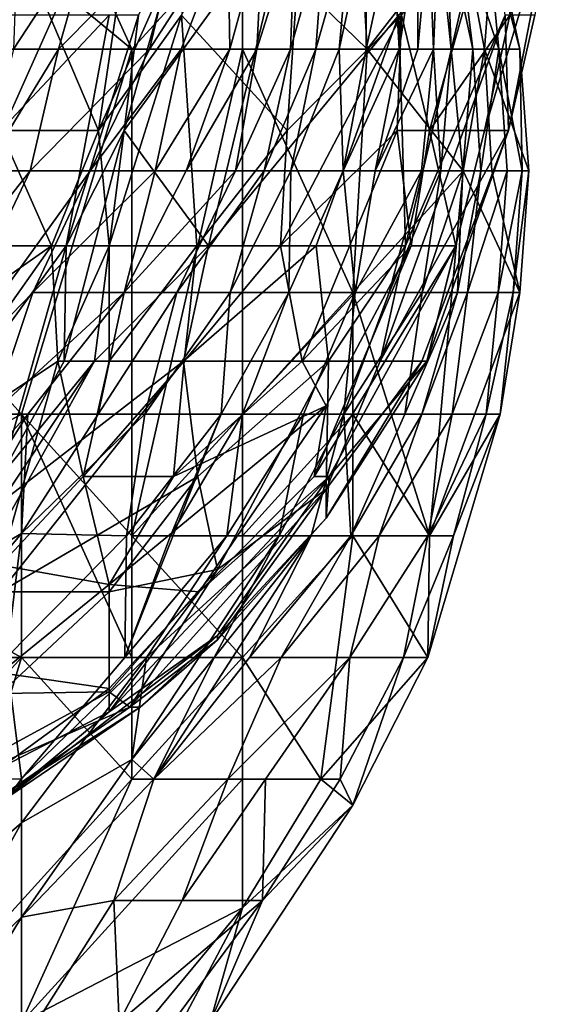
# Model space of a CAD drawing. Extents: x -0.375 to 0.375, y -0.309 to 0.309.
# Tile 129 of 226: x 0.268 to 0.278, y -0.299 to -0.28. Entities that reach past the tile are written whole.
import ezdxf

# ---------------------------------------------------------------- set-up
doc = ezdxf.new("R2010")
doc.units = 0

msp = doc.modelspace()

# ---------------------------------------------------------------- linework, layer by layer
for points in [[(0.27046, -0.273256, 0.45234), (0.269127, -0.282206, 0.45234), (0.26723, -0.277731, 0.449041)], [(0.269127, -0.282206, 0.45234), (0.27046, -0.273256, 0.45234), (0.271121, -0.277731, 0.454276)], [(0.269777, -0.280633, 0.000492), (0.261211, -0.273557, 0.000295), (0.267635, -0.275916, 0.000465)], [(0.261211, -0.280633, 0.000228), (0.261211, -0.273557, 0.000295), (0.269777, -0.280633, 0.000492)], [(0.270738, -0.279969, 0.454276), (0.27325, -0.275494, 0.460083), (0.272789, -0.282206, 0.462019)], [(0.272789, -0.282206, 0.462019), (0.27325, -0.275494, 0.460083), (0.275003, -0.279969, 0.469761)], [(0.269777, -0.280633, 0.000492), (0.267635, -0.275916, 0.000465), (0.271919, -0.278274, 0.000951)], [(0.274338, -0.280633, 0.002065), (0.271919, -0.278274, 0.000951), (0.27406, -0.275916, 0.003295)], [(0.274338, -0.280633, 0.002065), (0.27406, -0.275916, 0.003295), (0.276172, -0.278274, 0.005942)], [(0.26723, -0.277731, 0.449041), (0.269127, -0.282206, 0.45234), (0.26723, -0.282206, 0.450115)], [(0.269127, -0.282206, 0.45234), (0.271121, -0.277731, 0.454276), (0.270738, -0.279969, 0.454276)], [(0.269625, -0.282206, 0.531703), (0.270903, -0.277731, 0.531703), (0.269906, -0.279969, 0.533639)], [(0.27287, -0.277731, 0.527832), (0.270903, -0.277731, 0.531703), (0.269625, -0.282206, 0.531703)], [(0.27287, -0.277731, 0.527832), (0.269625, -0.282206, 0.531703), (0.27126, -0.284444, 0.525896)], [(0.27287, -0.277731, 0.527832), (0.27126, -0.284444, 0.525896), (0.274956, -0.279969, 0.520089)], [(0.274956, -0.279969, 0.520089), (0.275082, -0.284444, 0.512346), (0.27665, -0.277731, 0.514282)], [(0.275003, -0.279969, 0.469761), (0.276812, -0.277731, 0.47944), (0.27555, -0.282206, 0.475568)], [(0.277013, -0.279969, 0.508475), (0.27665, -0.277731, 0.514282), (0.275082, -0.284444, 0.512346)], [(0.27555, -0.282206, 0.475568), (0.276812, -0.277731, 0.47944), (0.277109, -0.279969, 0.485247)], [(0.276616, -0.282206, 0.485247), (0.27795, -0.277731, 0.494925), (0.277083, -0.282206, 0.500732)], [(0.277109, -0.279969, 0.485247), (0.27795, -0.277731, 0.494925), (0.276616, -0.282206, 0.485247)], [(0.277592, -0.279969, 0.500732), (0.277083, -0.282206, 0.500732), (0.27795, -0.277731, 0.494925)], [(0.267482, -0.280633, 0.277288), (0.266912, -0.282991, 0.265659), (0.269022, -0.278274, 0.269536)], [(0.269022, -0.278274, 0.269536), (0.266912, -0.282991, 0.265659), (0.268352, -0.280633, 0.261783)], [(0.269022, -0.278274, 0.269536), (0.267565, -0.278274, 0.29667), (0.267482, -0.280633, 0.277288)], [(0.270682, -0.278274, 0.238524), (0.269022, -0.278274, 0.269536), (0.268352, -0.280633, 0.261783)], [(0.270117, -0.280633, 0.230772), (0.270682, -0.278274, 0.238524), (0.268352, -0.280633, 0.261783)], [(0.269777, -0.280633, 0.000492), (0.271919, -0.278274, 0.000951), (0.271919, -0.280633, 0.000759)], [(0.271635, -0.278274, 0.219143), (0.270682, -0.278274, 0.238524), (0.270117, -0.280633, 0.230772)], [(0.27073, -0.280633, 0.219143), (0.271635, -0.278274, 0.219143), (0.270117, -0.280633, 0.230772)], [(0.271635, -0.278274, 0.219143), (0.27073, -0.280633, 0.219143), (0.271677, -0.280633, 0.199761)], [(0.271635, -0.278274, 0.219143), (0.271677, -0.280633, 0.199761), (0.27232, -0.278274, 0.203637)], [(0.271677, -0.280633, 0.199761), (0.272202, -0.280633, 0.188132), (0.27232, -0.278274, 0.203637)], [(0.271919, -0.280633, 0.000759), (0.271919, -0.278274, 0.000951), (0.274338, -0.280633, 0.002065)], [(0.27232, -0.278274, 0.203637), (0.272202, -0.280633, 0.188132), (0.272941, -0.278274, 0.188132)], [(0.272855, -0.280633, 0.172626), (0.272941, -0.278274, 0.188132), (0.272202, -0.280633, 0.188132)], [(0.273346, -0.280633, 0.160997), (0.273516, -0.278274, 0.172626), (0.272855, -0.280633, 0.172626)], [(0.273516, -0.278274, 0.172626), (0.272941, -0.278274, 0.188132), (0.272855, -0.280633, 0.172626)], [(0.274012, -0.278274, 0.157121), (0.273516, -0.278274, 0.172626), (0.273346, -0.280633, 0.160997)], [(0.274012, -0.278274, 0.157121), (0.273346, -0.280633, 0.160997), (0.273796, -0.280633, 0.149368)], [(0.274012, -0.278274, 0.157121), (0.273796, -0.280633, 0.149368), (0.274316, -0.278274, 0.145491)], [(0.274316, -0.278274, 0.145491), (0.273796, -0.280633, 0.149368), (0.274319, -0.280633, 0.133862)], [(0.274316, -0.278274, 0.145491), (0.274319, -0.280633, 0.133862), (0.274831, -0.278274, 0.12611)], [(0.274963, -0.280633, 0.11448), (0.274831, -0.278274, 0.12611), (0.274319, -0.280633, 0.133862)], [(0.274338, -0.280633, 0.002065), (0.276172, -0.278274, 0.005942), (0.276617, -0.280633, 0.005942)], [(0.275104, -0.278274, 0.11448), (0.274831, -0.278274, 0.12611), (0.274963, -0.280633, 0.11448)], [(0.275331, -0.278274, 0.102851), (0.275104, -0.278274, 0.11448), (0.274963, -0.280633, 0.11448)], [(0.275321, -0.280633, 0.102851), (0.275331, -0.278274, 0.102851), (0.274963, -0.280633, 0.11448)], [(0.275537, -0.278274, 0.091222), (0.275331, -0.278274, 0.102851), (0.275321, -0.280633, 0.102851)], [(0.275629, -0.280633, 0.091222), (0.275537, -0.278274, 0.091222), (0.275321, -0.280633, 0.102851)], [(0.275725, -0.278274, 0.075717), (0.275537, -0.278274, 0.091222), (0.275629, -0.280633, 0.091222)], [(0.27597, -0.280633, 0.075717), (0.275725, -0.278274, 0.075717), (0.275629, -0.280633, 0.091222)], [(0.275876, -0.278274, 0.060211), (0.275725, -0.278274, 0.075717), (0.27597, -0.280633, 0.075717)], [(0.27639, -0.280633, 0.052458), (0.275876, -0.278274, 0.060211), (0.27597, -0.280633, 0.075717)], [(0.275876, -0.278274, 0.060211), (0.27639, -0.280633, 0.052458), (0.276097, -0.278274, 0.044706)], [(0.276891, -0.280633, 0.0292), (0.276097, -0.278274, 0.044706), (0.27639, -0.280633, 0.052458)], [(0.276664, -0.278274, 0.013695), (0.276097, -0.278274, 0.044706), (0.276891, -0.280633, 0.0292)], [(0.276617, -0.280633, 0.005942), (0.276172, -0.278274, 0.005942), (0.276797, -0.278274, 0.009818)], [(0.276617, -0.280633, 0.005942), (0.276797, -0.278274, 0.009818), (0.277303, -0.280633, 0.009818)], [(0.277303, -0.280633, 0.009818), (0.276664, -0.278274, 0.013695), (0.276891, -0.280633, 0.0292)], [(0.276797, -0.278274, 0.009818), (0.276664, -0.278274, 0.013695), (0.277303, -0.280633, 0.009818)], [(0.265125, -0.284444, 0.536425), (0.269335, -0.279969, 0.535606), (0.26723, -0.279969, 0.536964)], [(0.265125, -0.284444, 0.536425), (0.268501, -0.284444, 0.533639), (0.269335, -0.279969, 0.535606)], [(0.269335, -0.279969, 0.535606), (0.268501, -0.284444, 0.533639), (0.269906, -0.279969, 0.533639)], [(0.269906, -0.279969, 0.533639), (0.268501, -0.284444, 0.533639), (0.269625, -0.282206, 0.531703)], [(0.269335, -0.284444, 0.454149), (0.269127, -0.282206, 0.45234), (0.270738, -0.279969, 0.454276)], [(0.270738, -0.279969, 0.454276), (0.271037, -0.284444, 0.458147), (0.269335, -0.284444, 0.454149)], [(0.271037, -0.284444, 0.458147), (0.270738, -0.279969, 0.454276), (0.272789, -0.282206, 0.462019)], [(0.273353, -0.284444, 0.520089), (0.274956, -0.279969, 0.520089), (0.27126, -0.284444, 0.525896)], [(0.274921, -0.282206, 0.471697), (0.27266, -0.284444, 0.463954), (0.275003, -0.279969, 0.469761)], [(0.275003, -0.279969, 0.469761), (0.27266, -0.284444, 0.463954), (0.272789, -0.282206, 0.462019)], [(0.274956, -0.279969, 0.520089), (0.273353, -0.284444, 0.520089), (0.275082, -0.284444, 0.512346)], [(0.275082, -0.284444, 0.512346), (0.274594, -0.286681, 0.508475), (0.277013, -0.279969, 0.508475)], [(0.277083, -0.282206, 0.500732), (0.277013, -0.279969, 0.508475), (0.274594, -0.286681, 0.508475)], [(0.27555, -0.282206, 0.475568), (0.274921, -0.282206, 0.471697), (0.275003, -0.279969, 0.469761)], [(0.27555, -0.282206, 0.475568), (0.277109, -0.279969, 0.485247), (0.276616, -0.282206, 0.485247)], [(0.277592, -0.279969, 0.500732), (0.277013, -0.279969, 0.508475), (0.277083, -0.282206, 0.500732)], [(0.267635, -0.287708, 0.000497), (0.261211, -0.280633, 0.000228), (0.269777, -0.280633, 0.000492)], [(0.267635, -0.287708, 0.000497), (0.263352, -0.290067, 0.00039), (0.261211, -0.280633, 0.000228)], [(0.267803, -0.282991, 0.250154), (0.268352, -0.280633, 0.261783), (0.266912, -0.282991, 0.265659)], [(0.267635, -0.287708, 0.000497), (0.269777, -0.280633, 0.000492), (0.269777, -0.290067, 0.000744)], [(0.270117, -0.280633, 0.230772), (0.268352, -0.280633, 0.261783), (0.267803, -0.282991, 0.250154)], [(0.268967, -0.282991, 0.230772), (0.270117, -0.280633, 0.230772), (0.267803, -0.282991, 0.250154)], [(0.27073, -0.280633, 0.219143), (0.270117, -0.280633, 0.230772), (0.268967, -0.282991, 0.230772)], [(0.27073, -0.280633, 0.219143), (0.268967, -0.282991, 0.230772), (0.270225, -0.282991, 0.207513)], [(0.269777, -0.290067, 0.000744), (0.269777, -0.280633, 0.000492), (0.271919, -0.280633, 0.000759)], [(0.271919, -0.287708, 0.000984), (0.269777, -0.290067, 0.000744), (0.271919, -0.280633, 0.000759)], [(0.271677, -0.280633, 0.199761), (0.27073, -0.280633, 0.219143), (0.270225, -0.282991, 0.207513)], [(0.27083, -0.282991, 0.195884), (0.271677, -0.280633, 0.199761), (0.270225, -0.282991, 0.207513)], [(0.271677, -0.280633, 0.199761), (0.27083, -0.282991, 0.195884), (0.272202, -0.280633, 0.188132)], [(0.271783, -0.282991, 0.176502), (0.272202, -0.280633, 0.188132), (0.27083, -0.282991, 0.195884)], [(0.272202, -0.280633, 0.188132), (0.271783, -0.282991, 0.176502), (0.272855, -0.280633, 0.172626)], [(0.272342, -0.282991, 0.164873), (0.272855, -0.280633, 0.172626), (0.271783, -0.282991, 0.176502)], [(0.27406, -0.28535, 0.001801), (0.271919, -0.280633, 0.000759), (0.274338, -0.280633, 0.002065)], [(0.271919, -0.287708, 0.000984), (0.271919, -0.280633, 0.000759), (0.27406, -0.28535, 0.001801)], [(0.273346, -0.280633, 0.160997), (0.272855, -0.280633, 0.172626), (0.272342, -0.282991, 0.164873)], [(0.27286, -0.282991, 0.153244), (0.273346, -0.280633, 0.160997), (0.272342, -0.282991, 0.164873)], [(0.273796, -0.280633, 0.149368), (0.273346, -0.280633, 0.160997), (0.27286, -0.282991, 0.153244)], [(0.273796, -0.280633, 0.149368), (0.27286, -0.282991, 0.153244), (0.273877, -0.282991, 0.129986)], [(0.273796, -0.280633, 0.149368), (0.273877, -0.282991, 0.129986), (0.274319, -0.280633, 0.133862)], [(0.274963, -0.280633, 0.11448), (0.274319, -0.280633, 0.133862), (0.273877, -0.282991, 0.129986)], [(0.274963, -0.280633, 0.11448), (0.273877, -0.282991, 0.129986), (0.274497, -0.282991, 0.11448)], [(0.274338, -0.280633, 0.002065), (0.276202, -0.282991, 0.004661), (0.27406, -0.28535, 0.001801)], [(0.276617, -0.280633, 0.005942), (0.276202, -0.282991, 0.004661), (0.274338, -0.280633, 0.002065)], [(0.275321, -0.280633, 0.102851), (0.274963, -0.280633, 0.11448), (0.274497, -0.282991, 0.11448)], [(0.275629, -0.280633, 0.091222), (0.275321, -0.280633, 0.102851), (0.274497, -0.282991, 0.11448)], [(0.275392, -0.282991, 0.091222), (0.275629, -0.280633, 0.091222), (0.274497, -0.282991, 0.11448)], [(0.275765, -0.282991, 0.079593), (0.275629, -0.280633, 0.091222), (0.275392, -0.282991, 0.091222)], [(0.27597, -0.280633, 0.075717), (0.275629, -0.280633, 0.091222), (0.275765, -0.282991, 0.079593)], [(0.276194, -0.282991, 0.064088), (0.27597, -0.280633, 0.075717), (0.275765, -0.282991, 0.079593)], [(0.27639, -0.280633, 0.052458), (0.27597, -0.280633, 0.075717), (0.276194, -0.282991, 0.064088)], [(0.276546, -0.282991, 0.048582), (0.27639, -0.280633, 0.052458), (0.276194, -0.282991, 0.064088)], [(0.276755, -0.282991, 0.005942), (0.276202, -0.282991, 0.004661), (0.276617, -0.280633, 0.005942)], [(0.276891, -0.280633, 0.0292), (0.27639, -0.280633, 0.052458), (0.276546, -0.282991, 0.048582)], [(0.277056, -0.282991, 0.0292), (0.276891, -0.280633, 0.0292), (0.276546, -0.282991, 0.048582)], [(0.276617, -0.280633, 0.005942), (0.277303, -0.280633, 0.009818), (0.277472, -0.282991, 0.009818)], [(0.276755, -0.282991, 0.005942), (0.276617, -0.280633, 0.005942), (0.277472, -0.282991, 0.009818)], [(0.277346, -0.282991, 0.013695), (0.276891, -0.280633, 0.0292), (0.277056, -0.282991, 0.0292)], [(0.277303, -0.280633, 0.009818), (0.276891, -0.280633, 0.0292), (0.277346, -0.282991, 0.013695)], [(0.277472, -0.282991, 0.009818), (0.277303, -0.280633, 0.009818), (0.277346, -0.282991, 0.013695)], [(0.26822, -0.284444, 0.45234), (0.265125, -0.286609, 0.450405), (0.26723, -0.282206, 0.450115)], [(0.26822, -0.284444, 0.45234), (0.26723, -0.282206, 0.450115), (0.269127, -0.282206, 0.45234)], [(0.269127, -0.282206, 0.45234), (0.269335, -0.284444, 0.454149), (0.26822, -0.284444, 0.45234)], [(0.268501, -0.284444, 0.533639), (0.268461, -0.286681, 0.531703), (0.269625, -0.282206, 0.531703)], [(0.268461, -0.286681, 0.531703), (0.269052, -0.286681, 0.527832), (0.269625, -0.282206, 0.531703)], [(0.27126, -0.284444, 0.525896), (0.269625, -0.282206, 0.531703), (0.269052, -0.286681, 0.527832)], [(0.271037, -0.284444, 0.458147), (0.272789, -0.282206, 0.462019), (0.27266, -0.284444, 0.463954)], [(0.274921, -0.282206, 0.471697), (0.273076, -0.286681, 0.469761), (0.27266, -0.284444, 0.463954)], [(0.273076, -0.286681, 0.469761), (0.274921, -0.282206, 0.471697), (0.275191, -0.284444, 0.477504)], [(0.275398, -0.286681, 0.500732), (0.277083, -0.282206, 0.500732), (0.274594, -0.286681, 0.508475)], [(0.274921, -0.282206, 0.471697), (0.27555, -0.282206, 0.475568), (0.275191, -0.284444, 0.477504)], [(0.276061, -0.284444, 0.487183), (0.275191, -0.284444, 0.477504), (0.27555, -0.282206, 0.475568)], [(0.275495, -0.286681, 0.494925), (0.277083, -0.282206, 0.500732), (0.275398, -0.286681, 0.500732)], [(0.276616, -0.282206, 0.485247), (0.277083, -0.282206, 0.500732), (0.275495, -0.286681, 0.494925)], [(0.276061, -0.284444, 0.487183), (0.276616, -0.282206, 0.485247), (0.275495, -0.286681, 0.494925)], [(0.276616, -0.282206, 0.485247), (0.276061, -0.284444, 0.487183), (0.27555, -0.282206, 0.475568)], [(0.267857, -0.28535, 0.226895), (0.268967, -0.282991, 0.230772), (0.265562, -0.287708, 0.238524)], [(0.268967, -0.282991, 0.230772), (0.267803, -0.282991, 0.250154), (0.265562, -0.287708, 0.238524)], [(0.265562, -0.287708, 0.238524), (0.267803, -0.282991, 0.250154), (0.265944, -0.28535, 0.257906)], [(0.265944, -0.28535, 0.257906), (0.267803, -0.282991, 0.250154), (0.266912, -0.282991, 0.265659)], [(0.268967, -0.282991, 0.230772), (0.267857, -0.28535, 0.226895), (0.270225, -0.282991, 0.207513)], [(0.269629, -0.28535, 0.195884), (0.270225, -0.282991, 0.207513), (0.267857, -0.28535, 0.226895)], [(0.270225, -0.282991, 0.207513), (0.269629, -0.28535, 0.195884), (0.27083, -0.282991, 0.195884)], [(0.269629, -0.28535, 0.195884), (0.271783, -0.282991, 0.176502), (0.27083, -0.282991, 0.195884)], [(0.270649, -0.28535, 0.176502), (0.271783, -0.282991, 0.176502), (0.269629, -0.28535, 0.195884)], [(0.272342, -0.282991, 0.164873), (0.271783, -0.282991, 0.176502), (0.270649, -0.28535, 0.176502)], [(0.271685, -0.28535, 0.157121), (0.272342, -0.282991, 0.164873), (0.270649, -0.28535, 0.176502)], [(0.272342, -0.282991, 0.164873), (0.271685, -0.28535, 0.157121), (0.27286, -0.282991, 0.153244)], [(0.272817, -0.28535, 0.133862), (0.27286, -0.282991, 0.153244), (0.271685, -0.28535, 0.157121)], [(0.273877, -0.282991, 0.129986), (0.27286, -0.282991, 0.153244), (0.272817, -0.28535, 0.133862)], [(0.273877, -0.282991, 0.129986), (0.272817, -0.28535, 0.133862), (0.274109, -0.28535, 0.106728)], [(0.273877, -0.282991, 0.129986), (0.274109, -0.28535, 0.106728), (0.274497, -0.282991, 0.11448)], [(0.27406, -0.28535, 0.001801), (0.276202, -0.282991, 0.004661), (0.27555, -0.290067, 0.005942)], [(0.275392, -0.282991, 0.091222), (0.274497, -0.282991, 0.11448), (0.274109, -0.28535, 0.106728)], [(0.274763, -0.28535, 0.091222), (0.275392, -0.282991, 0.091222), (0.274109, -0.28535, 0.106728)], [(0.275765, -0.282991, 0.079593), (0.275392, -0.282991, 0.091222), (0.274763, -0.28535, 0.091222)], [(0.275405, -0.28535, 0.075717), (0.275765, -0.282991, 0.079593), (0.274763, -0.28535, 0.091222)], [(0.276194, -0.282991, 0.064088), (0.275765, -0.282991, 0.079593), (0.275405, -0.28535, 0.075717)], [(0.276194, -0.282991, 0.064088), (0.275405, -0.28535, 0.075717), (0.27609, -0.28535, 0.056335)], [(0.27555, -0.290067, 0.005942), (0.276202, -0.282991, 0.004661), (0.277301, -0.28535, 0.009818)], [(0.276546, -0.282991, 0.048582), (0.27609, -0.28535, 0.056335), (0.276288, -0.28535, 0.048582)], [(0.276194, -0.282991, 0.064088), (0.27609, -0.28535, 0.056335), (0.276546, -0.282991, 0.048582)], [(0.277301, -0.28535, 0.009818), (0.276202, -0.282991, 0.004661), (0.276755, -0.282991, 0.005942)], [(0.277056, -0.282991, 0.0292), (0.276546, -0.282991, 0.048582), (0.276288, -0.28535, 0.048582)], [(0.276878, -0.28535, 0.0292), (0.277056, -0.282991, 0.0292), (0.276288, -0.28535, 0.048582)], [(0.276755, -0.282991, 0.005942), (0.277472, -0.282991, 0.009818), (0.277301, -0.28535, 0.009818)], [(0.277171, -0.28535, 0.013695), (0.277346, -0.282991, 0.013695), (0.276878, -0.28535, 0.0292)], [(0.277346, -0.282991, 0.013695), (0.277056, -0.282991, 0.0292), (0.276878, -0.28535, 0.0292)], [(0.277472, -0.282991, 0.009818), (0.277346, -0.282991, 0.013695), (0.277171, -0.28535, 0.013695)], [(0.277301, -0.28535, 0.009818), (0.277472, -0.282991, 0.009818), (0.277171, -0.28535, 0.013695)], [(0.26822, -0.284444, 0.45234), (0.268339, -0.286681, 0.454276), (0.265125, -0.288823, 0.45234)], [(0.265125, -0.286609, 0.450405), (0.26822, -0.284444, 0.45234), (0.265125, -0.288823, 0.45234)], [(0.265125, -0.289084, 0.533639), (0.268501, -0.284444, 0.533639), (0.265125, -0.284444, 0.536425)], [(0.268501, -0.284444, 0.533639), (0.265125, -0.289084, 0.533639), (0.26723, -0.288918, 0.53172)], [(0.268501, -0.284444, 0.533639), (0.26723, -0.288918, 0.53172), (0.268461, -0.286681, 0.531703)], [(0.26822, -0.284444, 0.45234), (0.269335, -0.284444, 0.454149), (0.268339, -0.286681, 0.454276)], [(0.268339, -0.286681, 0.454276), (0.269335, -0.284444, 0.454149), (0.269335, -0.286681, 0.456181)], [(0.269052, -0.286681, 0.527832), (0.27078, -0.286681, 0.52396), (0.27126, -0.284444, 0.525896)], [(0.270792, -0.286681, 0.460083), (0.269335, -0.286681, 0.456181), (0.271037, -0.284444, 0.458147)], [(0.269335, -0.284444, 0.454149), (0.271037, -0.284444, 0.458147), (0.269335, -0.286681, 0.456181)], [(0.27126, -0.284444, 0.525896), (0.27078, -0.286681, 0.52396), (0.273353, -0.284444, 0.520089)], [(0.273353, -0.284444, 0.520089), (0.27078, -0.286681, 0.52396), (0.273587, -0.286681, 0.514282)], [(0.273076, -0.286681, 0.469761), (0.270792, -0.286681, 0.460083), (0.27266, -0.284444, 0.463954)], [(0.27266, -0.284444, 0.463954), (0.270792, -0.286681, 0.460083), (0.271037, -0.284444, 0.458147)], [(0.273544, -0.28755, 0.475568), (0.273076, -0.286681, 0.469761), (0.275191, -0.284444, 0.477504)], [(0.275191, -0.284444, 0.477504), (0.276061, -0.284444, 0.487183), (0.273312, -0.288918, 0.47944)], [(0.273544, -0.28755, 0.475568), (0.275191, -0.284444, 0.477504), (0.273312, -0.288918, 0.47944)], [(0.273312, -0.288918, 0.47944), (0.276061, -0.284444, 0.487183), (0.273601, -0.288918, 0.483311)], [(0.273353, -0.284444, 0.520089), (0.273587, -0.286681, 0.514282), (0.275082, -0.284444, 0.512346)], [(0.275082, -0.284444, 0.512346), (0.273587, -0.286681, 0.514282), (0.274594, -0.286681, 0.508475)], [(0.273601, -0.288918, 0.483311), (0.276061, -0.284444, 0.487183), (0.275495, -0.286681, 0.494925)], [(0.267062, -0.287708, 0.215266), (0.267857, -0.28535, 0.226895), (0.265562, -0.287708, 0.238524)], [(0.267857, -0.28535, 0.226895), (0.267062, -0.287708, 0.215266), (0.269629, -0.28535, 0.195884)], [(0.267062, -0.287708, 0.215266), (0.267761, -0.287708, 0.203637), (0.269629, -0.28535, 0.195884)], [(0.269124, -0.287708, 0.180379), (0.269629, -0.28535, 0.195884), (0.267761, -0.287708, 0.203637)], [(0.269629, -0.28535, 0.195884), (0.269124, -0.287708, 0.180379), (0.270649, -0.28535, 0.176502)], [(0.269124, -0.287708, 0.180379), (0.270026, -0.287708, 0.164873), (0.270649, -0.28535, 0.176502)], [(0.271509, -0.287708, 0.137739), (0.271685, -0.28535, 0.157121), (0.270026, -0.287708, 0.164873)], [(0.271685, -0.28535, 0.157121), (0.270649, -0.28535, 0.176502), (0.270026, -0.287708, 0.164873)], [(0.271685, -0.28535, 0.157121), (0.271509, -0.287708, 0.137739), (0.272817, -0.28535, 0.133862)], [(0.271509, -0.287708, 0.137739), (0.271919, -0.287708, 0.130087), (0.272817, -0.28535, 0.133862)], [(0.271919, -0.287708, 0.130087), (0.274109, -0.28535, 0.106728), (0.272817, -0.28535, 0.133862)], [(0.273104, -0.287708, 0.106728), (0.274109, -0.28535, 0.106728), (0.271919, -0.287708, 0.130087)], [(0.27406, -0.287708, 0.002243), (0.271919, -0.287708, 0.000984), (0.27406, -0.28535, 0.001801)], [(0.273886, -0.287708, 0.091222), (0.274109, -0.28535, 0.106728), (0.273104, -0.287708, 0.106728)], [(0.275069, -0.287708, 0.064088), (0.275405, -0.28535, 0.075717), (0.273886, -0.287708, 0.091222)], [(0.274109, -0.28535, 0.106728), (0.273886, -0.287708, 0.091222), (0.274763, -0.28535, 0.091222)], [(0.275405, -0.28535, 0.075717), (0.274763, -0.28535, 0.091222), (0.273886, -0.287708, 0.091222)], [(0.27406, -0.287708, 0.002243), (0.27406, -0.28535, 0.001801), (0.27555, -0.290067, 0.005942)], [(0.27609, -0.28535, 0.056335), (0.275405, -0.28535, 0.075717), (0.275069, -0.287708, 0.064088)], [(0.275397, -0.287708, 0.056335), (0.27609, -0.28535, 0.056335), (0.275069, -0.287708, 0.064088)], [(0.276288, -0.28535, 0.048582), (0.27609, -0.28535, 0.056335), (0.275397, -0.287708, 0.056335)], [(0.276288, -0.28535, 0.048582), (0.275397, -0.287708, 0.056335), (0.275988, -0.287708, 0.040829)], [(0.276921, -0.287708, 0.009818), (0.27555, -0.290067, 0.005942), (0.277301, -0.28535, 0.009818)], [(0.276288, -0.28535, 0.048582), (0.275988, -0.287708, 0.040829), (0.276878, -0.28535, 0.0292)], [(0.27665, -0.287708, 0.021447), (0.276878, -0.28535, 0.0292), (0.275988, -0.287708, 0.040829)], [(0.277171, -0.28535, 0.013695), (0.276878, -0.28535, 0.0292), (0.27665, -0.287708, 0.021447)], [(0.276921, -0.287708, 0.009818), (0.277171, -0.28535, 0.013695), (0.27665, -0.287708, 0.021447)], [(0.277301, -0.28535, 0.009818), (0.277171, -0.28535, 0.013695), (0.276921, -0.287708, 0.009818)], [(0.265125, -0.288823, 0.45234), (0.268339, -0.286681, 0.454276), (0.26723, -0.290637, 0.458147)], [(0.26723, -0.291156, 0.522296), (0.271057, -0.288918, 0.518153), (0.27078, -0.286681, 0.52396)], [(0.269052, -0.286681, 0.527832), (0.268461, -0.286681, 0.531703), (0.26723, -0.288918, 0.53172)], [(0.26723, -0.289964, 0.529767), (0.269052, -0.286681, 0.527832), (0.26723, -0.288918, 0.53172)], [(0.269052, -0.286681, 0.527832), (0.26723, -0.289427, 0.527832), (0.27078, -0.286681, 0.52396)], [(0.26723, -0.291156, 0.522296), (0.27078, -0.286681, 0.52396), (0.26723, -0.289427, 0.527832)], [(0.268339, -0.286681, 0.454276), (0.268829, -0.288918, 0.458147), (0.26723, -0.290637, 0.458147)], [(0.26723, -0.289964, 0.529767), (0.26723, -0.289427, 0.527832), (0.269052, -0.286681, 0.527832)], [(0.268339, -0.286681, 0.454276), (0.269335, -0.286681, 0.456181), (0.268829, -0.288918, 0.458147)], [(0.268829, -0.288918, 0.458147), (0.270792, -0.286681, 0.460083), (0.270581, -0.288918, 0.463954)], [(0.268829, -0.288918, 0.458147), (0.269335, -0.286681, 0.456181), (0.270792, -0.286681, 0.460083)], [(0.270581, -0.288918, 0.463954), (0.273076, -0.286681, 0.469761), (0.273544, -0.28755, 0.475568)], [(0.273076, -0.286681, 0.469761), (0.270581, -0.288918, 0.463954), (0.270792, -0.286681, 0.460083)], [(0.27078, -0.286681, 0.52396), (0.271057, -0.288918, 0.518153), (0.273587, -0.286681, 0.514282)], [(0.271057, -0.288918, 0.518153), (0.271439, -0.290722, 0.510411), (0.273587, -0.286681, 0.514282)], [(0.273587, -0.286681, 0.514282), (0.271439, -0.290722, 0.510411), (0.273544, -0.289161, 0.504604)], [(0.275398, -0.286681, 0.500732), (0.274594, -0.286681, 0.508475), (0.273544, -0.289161, 0.504604)], [(0.273544, -0.289727, 0.494925), (0.275495, -0.286681, 0.494925), (0.275398, -0.286681, 0.500732)], [(0.273601, -0.288918, 0.483311), (0.275495, -0.286681, 0.494925), (0.273544, -0.289727, 0.494925)], [(0.274594, -0.286681, 0.508475), (0.273587, -0.286681, 0.514282), (0.273544, -0.289161, 0.504604)], [(0.273544, -0.289161, 0.504604), (0.273544, -0.289727, 0.494925), (0.275398, -0.286681, 0.500732)], [(0.271078, -0.291156, 0.475568), (0.269335, -0.291013, 0.46589), (0.273544, -0.28755, 0.475568)], [(0.273544, -0.28755, 0.475568), (0.269335, -0.291013, 0.46589), (0.270581, -0.288918, 0.463954)], [(0.273312, -0.288918, 0.47944), (0.271078, -0.291156, 0.475568), (0.273544, -0.28755, 0.475568)], [(0.267635, -0.292426, 0.000652), (0.263352, -0.290067, 0.00039), (0.267635, -0.287708, 0.000497)], [(0.267635, -0.290025, 0.180379), (0.267761, -0.287708, 0.203637), (0.265494, -0.29127, 0.199761)], [(0.265494, -0.29127, 0.199761), (0.267761, -0.287708, 0.203637), (0.265645, -0.290067, 0.21139)], [(0.267761, -0.287708, 0.203637), (0.267062, -0.287708, 0.215266), (0.265645, -0.290067, 0.21139)], [(0.267761, -0.287708, 0.203637), (0.267635, -0.290025, 0.180379), (0.269124, -0.287708, 0.180379)], [(0.270026, -0.287708, 0.164873), (0.269124, -0.287708, 0.180379), (0.267635, -0.290025, 0.180379)], [(0.269671, -0.290067, 0.145491), (0.270026, -0.287708, 0.164873), (0.267635, -0.290025, 0.180379)], [(0.269777, -0.292426, 0.000935), (0.267635, -0.287708, 0.000497), (0.269777, -0.290067, 0.000744)], [(0.267635, -0.292426, 0.000652), (0.267635, -0.287708, 0.000497), (0.269777, -0.292426, 0.000935)], [(0.269639, -0.292426, 0.118357), (0.271509, -0.287708, 0.137739), (0.269671, -0.290067, 0.145491)], [(0.271509, -0.287708, 0.137739), (0.269639, -0.292426, 0.118357), (0.270523, -0.290067, 0.129986)], [(0.270026, -0.287708, 0.164873), (0.269671, -0.290067, 0.145491), (0.271509, -0.287708, 0.137739)], [(0.271919, -0.290067, 0.001269), (0.269777, -0.290067, 0.000744), (0.271919, -0.287708, 0.000984)], [(0.271919, -0.287708, 0.130087), (0.271509, -0.287708, 0.137739), (0.270523, -0.290067, 0.129986)], [(0.271616, -0.290067, 0.110604), (0.271919, -0.287708, 0.130087), (0.270523, -0.290067, 0.129986)], [(0.271919, -0.287708, 0.130087), (0.271616, -0.290067, 0.110604), (0.273104, -0.287708, 0.106728)], [(0.273104, -0.287708, 0.106728), (0.271616, -0.290067, 0.110604), (0.272632, -0.290067, 0.091222)], [(0.27406, -0.287708, 0.002243), (0.27406, -0.290067, 0.003148), (0.271919, -0.290067, 0.001269)], [(0.271919, -0.290067, 0.001269), (0.271919, -0.287708, 0.000984), (0.27406, -0.287708, 0.002243)], [(0.273886, -0.287708, 0.091222), (0.273104, -0.287708, 0.106728), (0.272632, -0.290067, 0.091222)], [(0.273886, -0.287708, 0.091222), (0.272632, -0.290067, 0.091222), (0.273253, -0.290067, 0.079593)], [(0.274021, -0.290067, 0.064088), (0.273886, -0.287708, 0.091222), (0.273253, -0.290067, 0.079593)], [(0.273886, -0.287708, 0.091222), (0.274021, -0.290067, 0.064088), (0.275069, -0.287708, 0.064088)], [(0.275069, -0.287708, 0.064088), (0.274021, -0.290067, 0.064088), (0.275397, -0.287708, 0.056335)], [(0.274573, -0.290067, 0.052458), (0.275397, -0.287708, 0.056335), (0.274021, -0.290067, 0.064088)], [(0.27406, -0.290067, 0.003148), (0.27406, -0.287708, 0.002243), (0.27555, -0.290067, 0.005942)], [(0.275988, -0.287708, 0.040829), (0.275397, -0.287708, 0.056335), (0.274573, -0.290067, 0.052458)], [(0.275514, -0.290067, 0.033076), (0.275988, -0.287708, 0.040829), (0.274573, -0.290067, 0.052458)], [(0.27665, -0.287708, 0.021447), (0.275988, -0.287708, 0.040829), (0.275514, -0.290067, 0.033076)], [(0.276011, -0.290067, 0.021447), (0.27665, -0.287708, 0.021447), (0.275514, -0.290067, 0.033076)], [(0.276011, -0.290067, 0.021447), (0.275515, -0.292426, 0.009818), (0.276921, -0.287708, 0.009818)], [(0.275515, -0.292426, 0.009818), (0.27555, -0.290067, 0.005942), (0.276921, -0.287708, 0.009818)], [(0.27665, -0.287708, 0.021447), (0.276011, -0.290067, 0.021447), (0.276921, -0.287708, 0.009818)], [(0.269335, -0.291156, 0.517029), (0.271057, -0.288918, 0.518153), (0.26723, -0.291156, 0.522296)], [(0.268829, -0.288918, 0.458147), (0.269335, -0.291013, 0.46589), (0.26723, -0.290637, 0.458147)], [(0.269335, -0.291013, 0.46589), (0.268829, -0.288918, 0.458147), (0.270581, -0.288918, 0.463954)], [(0.271439, -0.290722, 0.510411), (0.271057, -0.288918, 0.518153), (0.269335, -0.291156, 0.517029)], [(0.271439, -0.291998, 0.491054), (0.269335, -0.293483, 0.483311), (0.273601, -0.288918, 0.483311)], [(0.273601, -0.288918, 0.483311), (0.269335, -0.293483, 0.483311), (0.271078, -0.291156, 0.475568)], [(0.271078, -0.291156, 0.475568), (0.273312, -0.288918, 0.47944), (0.273601, -0.288918, 0.483311)], [(0.273544, -0.289727, 0.494925), (0.271439, -0.291998, 0.491054), (0.273601, -0.288918, 0.483311)], [(0.271439, -0.290722, 0.510411), (0.269734, -0.293393, 0.502668), (0.273544, -0.289161, 0.504604)], [(0.273544, -0.289161, 0.504604), (0.269734, -0.293393, 0.502668), (0.271439, -0.292082, 0.498797)], [(0.273544, -0.289727, 0.494925), (0.273544, -0.289161, 0.504604), (0.271439, -0.292082, 0.498797)], [(0.271439, -0.292082, 0.498797), (0.271439, -0.291998, 0.491054), (0.273544, -0.289727, 0.494925)], [(0.265494, -0.29127, 0.199761), (0.265494, -0.292565, 0.184255), (0.267635, -0.290025, 0.180379)], [(0.267346, -0.292426, 0.157121), (0.267635, -0.290025, 0.180379), (0.265494, -0.292565, 0.184255)], [(0.267635, -0.290025, 0.180379), (0.267346, -0.292426, 0.157121), (0.269671, -0.290067, 0.145491)], [(0.265494, -0.294784, 0.000608), (0.263352, -0.290067, 0.00039), (0.267635, -0.292426, 0.000652)], [(0.269671, -0.290067, 0.145491), (0.267346, -0.292426, 0.157121), (0.269639, -0.292426, 0.118357)], [(0.270523, -0.290067, 0.129986), (0.269639, -0.292426, 0.118357), (0.271616, -0.290067, 0.110604)], [(0.271616, -0.290067, 0.110604), (0.269639, -0.292426, 0.118357), (0.270059, -0.292426, 0.110604)], [(0.271372, -0.292426, 0.087346), (0.272632, -0.290067, 0.091222), (0.269777, -0.294403, 0.091222)], [(0.271919, -0.292426, 0.001911), (0.269777, -0.290067, 0.000744), (0.271919, -0.290067, 0.001269)], [(0.269777, -0.292426, 0.000935), (0.269777, -0.290067, 0.000744), (0.271919, -0.292426, 0.001911)], [(0.272632, -0.290067, 0.091222), (0.270059, -0.292426, 0.110604), (0.269777, -0.294403, 0.091222)], [(0.272632, -0.290067, 0.091222), (0.271616, -0.290067, 0.110604), (0.270059, -0.292426, 0.110604)], [(0.273253, -0.290067, 0.079593), (0.270201, -0.294784, 0.079593), (0.272059, -0.292426, 0.075717)], [(0.273253, -0.290067, 0.079593), (0.271372, -0.292426, 0.087346), (0.270201, -0.294784, 0.079593)], [(0.272632, -0.290067, 0.091222), (0.271372, -0.292426, 0.087346), (0.273253, -0.290067, 0.079593)], [(0.271919, -0.290067, 0.001269), (0.27406, -0.290067, 0.003148), (0.271919, -0.292426, 0.001911)], [(0.271919, -0.292426, 0.001911), (0.27406, -0.290067, 0.003148), (0.273438, -0.294784, 0.005942)], [(0.273253, -0.290067, 0.079593), (0.272059, -0.292426, 0.075717), (0.274021, -0.290067, 0.064088)], [(0.272674, -0.292426, 0.064088), (0.274021, -0.290067, 0.064088), (0.272059, -0.292426, 0.075717)], [(0.274573, -0.290067, 0.052458), (0.274021, -0.290067, 0.064088), (0.272674, -0.292426, 0.064088)], [(0.274005, -0.292426, 0.040829), (0.274573, -0.290067, 0.052458), (0.272674, -0.292426, 0.064088)], [(0.273438, -0.294784, 0.005942), (0.27406, -0.290067, 0.003148), (0.275515, -0.292426, 0.009818)], [(0.274573, -0.290067, 0.052458), (0.274005, -0.292426, 0.040829), (0.275514, -0.290067, 0.033076)], [(0.275047, -0.292426, 0.021447), (0.275514, -0.290067, 0.033076), (0.274005, -0.292426, 0.040829)], [(0.275515, -0.292426, 0.009818), (0.27406, -0.290067, 0.003148), (0.27555, -0.290067, 0.005942)], [(0.276011, -0.290067, 0.021447), (0.275514, -0.290067, 0.033076), (0.275047, -0.292426, 0.021447)], [(0.275515, -0.292426, 0.009818), (0.276011, -0.290067, 0.021447), (0.275047, -0.292426, 0.021447)], [(0.26723, -0.290637, 0.458147), (0.269335, -0.291013, 0.46589), (0.26723, -0.292724, 0.46589)], [(0.269335, -0.291156, 0.517029), (0.269335, -0.293096, 0.508475), (0.271439, -0.290722, 0.510411)], [(0.269734, -0.293393, 0.502668), (0.271439, -0.290722, 0.510411), (0.269335, -0.293096, 0.508475)], [(0.269335, -0.293032, 0.477504), (0.26723, -0.292724, 0.46589), (0.269335, -0.291013, 0.46589)], [(0.26723, -0.291156, 0.522296), (0.26723, -0.293123, 0.516218), (0.269335, -0.291156, 0.517029)], [(0.269335, -0.293096, 0.508475), (0.269335, -0.291156, 0.517029), (0.26723, -0.293123, 0.516218)], [(0.271078, -0.291156, 0.475568), (0.269335, -0.293032, 0.477504), (0.269335, -0.291013, 0.46589)], [(0.269335, -0.293483, 0.483311), (0.269335, -0.293032, 0.477504), (0.271078, -0.291156, 0.475568)], [(0.271439, -0.291998, 0.491054), (0.26723, -0.295233, 0.491054), (0.269335, -0.293483, 0.483311)], [(0.269936, -0.293393, 0.498797), (0.26723, -0.295233, 0.491054), (0.271439, -0.291998, 0.491054)], [(0.269936, -0.293393, 0.498797), (0.271439, -0.292082, 0.498797), (0.269734, -0.293393, 0.502668)], [(0.271439, -0.291998, 0.491054), (0.271439, -0.292082, 0.498797), (0.269936, -0.293393, 0.498797)], [(0.267635, -0.294779, 0.122233), (0.267346, -0.292426, 0.157121), (0.265204, -0.294784, 0.160997)], [(0.269777, -0.294784, 0.001475), (0.265494, -0.299501, 0.001221), (0.267635, -0.292426, 0.000652)], [(0.265494, -0.299501, 0.001221), (0.265494, -0.294784, 0.000608), (0.267635, -0.292426, 0.000652)], [(0.267346, -0.292426, 0.157121), (0.267635, -0.294779, 0.122233), (0.269639, -0.292426, 0.118357)], [(0.269639, -0.292426, 0.118357), (0.267635, -0.294779, 0.122233), (0.270059, -0.292426, 0.110604)], [(0.267635, -0.295634, 0.110604), (0.270059, -0.292426, 0.110604), (0.267635, -0.294779, 0.122233)], [(0.269777, -0.294403, 0.091222), (0.270059, -0.292426, 0.110604), (0.267635, -0.295634, 0.110604)], [(0.269777, -0.294784, 0.001475), (0.267635, -0.292426, 0.000652), (0.269777, -0.292426, 0.000935)], [(0.269777, -0.294403, 0.091222), (0.270201, -0.294784, 0.079593), (0.271372, -0.292426, 0.087346)], [(0.271919, -0.292426, 0.001911), (0.269777, -0.294784, 0.001475), (0.269777, -0.292426, 0.000935)], [(0.271919, -0.292426, 0.001911), (0.271919, -0.294784, 0.003414), (0.269777, -0.294784, 0.001475)], [(0.272059, -0.292426, 0.075717), (0.270201, -0.294784, 0.079593), (0.272674, -0.292426, 0.064088)], [(0.270201, -0.294784, 0.079593), (0.271634, -0.294784, 0.056335), (0.272674, -0.292426, 0.064088)], [(0.271634, -0.294784, 0.056335), (0.272366, -0.294784, 0.044706), (0.274005, -0.292426, 0.040829)], [(0.274005, -0.292426, 0.040829), (0.272674, -0.292426, 0.064088), (0.271634, -0.294784, 0.056335)], [(0.271919, -0.292426, 0.001911), (0.273438, -0.294784, 0.005942), (0.271919, -0.294784, 0.003414)], [(0.273818, -0.294784, 0.021447), (0.274005, -0.292426, 0.040829), (0.272366, -0.294784, 0.044706)], [(0.27406, -0.295294, 0.009818), (0.273438, -0.294784, 0.005942), (0.275515, -0.292426, 0.009818)], [(0.274005, -0.292426, 0.040829), (0.273818, -0.294784, 0.021447), (0.275047, -0.292426, 0.021447)], [(0.275047, -0.292426, 0.021447), (0.273818, -0.294784, 0.021447), (0.27406, -0.295294, 0.009818)], [(0.275047, -0.292426, 0.021447), (0.27406, -0.295294, 0.009818), (0.275515, -0.292426, 0.009818)], [(0.269335, -0.293032, 0.477504), (0.26723, -0.29457, 0.47944), (0.26723, -0.292724, 0.46589)], [(0.26723, -0.293123, 0.516218), (0.265125, -0.295382, 0.510411), (0.269335, -0.293096, 0.508475)], [(0.269335, -0.293096, 0.508475), (0.265125, -0.295382, 0.510411), (0.269734, -0.293393, 0.502668)], [(0.269335, -0.293483, 0.483311), (0.26723, -0.29457, 0.47944), (0.269335, -0.293032, 0.477504)], [(0.269734, -0.293393, 0.502668), (0.265125, -0.295382, 0.510411), (0.26723, -0.295131, 0.502668)], [(0.26723, -0.295131, 0.502668), (0.269936, -0.293393, 0.498797), (0.269734, -0.293393, 0.502668)], [(0.26723, -0.295233, 0.491054), (0.269936, -0.293393, 0.498797), (0.26723, -0.295131, 0.502668)], [(0.26723, -0.29457, 0.47944), (0.269335, -0.293483, 0.483311), (0.26723, -0.295233, 0.491054)], [(0.269777, -0.294403, 0.091222), (0.267635, -0.295634, 0.110604), (0.267635, -0.297464, 0.087346)], [(0.269777, -0.294403, 0.091222), (0.267635, -0.297464, 0.087346), (0.270201, -0.294784, 0.079593)], [(0.265891, -0.297143, 0.118357), (0.267635, -0.294779, 0.122233), (0.265204, -0.294784, 0.160997)], [(0.269777, -0.294784, 0.001475), (0.267635, -0.299501, 0.002457), (0.265494, -0.299501, 0.001221)], [(0.267635, -0.294779, 0.122233), (0.265891, -0.297143, 0.118357), (0.267635, -0.295634, 0.110604)], [(0.269429, -0.297143, 0.064088), (0.270201, -0.294784, 0.079593), (0.267635, -0.297464, 0.087346)], [(0.267635, -0.299501, 0.002457), (0.269777, -0.294784, 0.001475), (0.271919, -0.294784, 0.003414)], [(0.271919, -0.29728, 0.005942), (0.267635, -0.299501, 0.002457), (0.271919, -0.294784, 0.003414)], [(0.270201, -0.294784, 0.079593), (0.269429, -0.297143, 0.064088), (0.271634, -0.294784, 0.056335)], [(0.271634, -0.294784, 0.056335), (0.269429, -0.297143, 0.064088), (0.27075, -0.297143, 0.044706)], [(0.271634, -0.294784, 0.056335), (0.27075, -0.297143, 0.044706), (0.272366, -0.294784, 0.044706)], [(0.27231, -0.297143, 0.021447), (0.272366, -0.294784, 0.044706), (0.27075, -0.297143, 0.044706)], [(0.27406, -0.295294, 0.009818), (0.271919, -0.29728, 0.005942), (0.273438, -0.294784, 0.005942)], [(0.271919, -0.29728, 0.005942), (0.271919, -0.294784, 0.003414), (0.273438, -0.294784, 0.005942)], [(0.272366, -0.294784, 0.044706), (0.27231, -0.297143, 0.021447), (0.273818, -0.294784, 0.021447)], [(0.273818, -0.294784, 0.021447), (0.27231, -0.297143, 0.021447), (0.27406, -0.295294, 0.009818)], [(0.27231, -0.297143, 0.021447), (0.271294, -0.299501, 0.009818), (0.27406, -0.295294, 0.009818)], [(0.27406, -0.295294, 0.009818), (0.271294, -0.299501, 0.009818), (0.271919, -0.29728, 0.005942)], [(0.265891, -0.297143, 0.118357), (0.265494, -0.2995, 0.091222), (0.267635, -0.295634, 0.110604)], [(0.265494, -0.2995, 0.091222), (0.267635, -0.297464, 0.087346), (0.267635, -0.295634, 0.110604)], [(0.267635, -0.297464, 0.087346), (0.267635, -0.299968, 0.056335), (0.269429, -0.297143, 0.064088)], [(0.267635, -0.299968, 0.056335), (0.269529, -0.299501, 0.036953), (0.269429, -0.297143, 0.064088)], [(0.268136, -0.30186, 0.005942), (0.267635, -0.299501, 0.002457), (0.271919, -0.29728, 0.005942)], [(0.269777, -0.301319, 0.009818), (0.268136, -0.30186, 0.005942), (0.271919, -0.29728, 0.005942)], [(0.269529, -0.299501, 0.036953), (0.27075, -0.297143, 0.044706), (0.269429, -0.297143, 0.064088)], [(0.27075, -0.297143, 0.044706), (0.269529, -0.299501, 0.036953), (0.27231, -0.297143, 0.021447)], [(0.27231, -0.297143, 0.021447), (0.269529, -0.299501, 0.036953), (0.270571, -0.299501, 0.021447)], [(0.271294, -0.299501, 0.009818), (0.269777, -0.301319, 0.009818), (0.271919, -0.29728, 0.005942)], [(0.270571, -0.299501, 0.021447), (0.271294, -0.299501, 0.009818), (0.27231, -0.297143, 0.021447)], [(0.265494, -0.300996, 0.07184), (0.267635, -0.297464, 0.087346), (0.265494, -0.2995, 0.091222)], [(0.267635, -0.299968, 0.056335), (0.267635, -0.297464, 0.087346), (0.265494, -0.300996, 0.07184)]]:
    msp.add_3dface(points)

doc.saveas('drawing.dxf')
